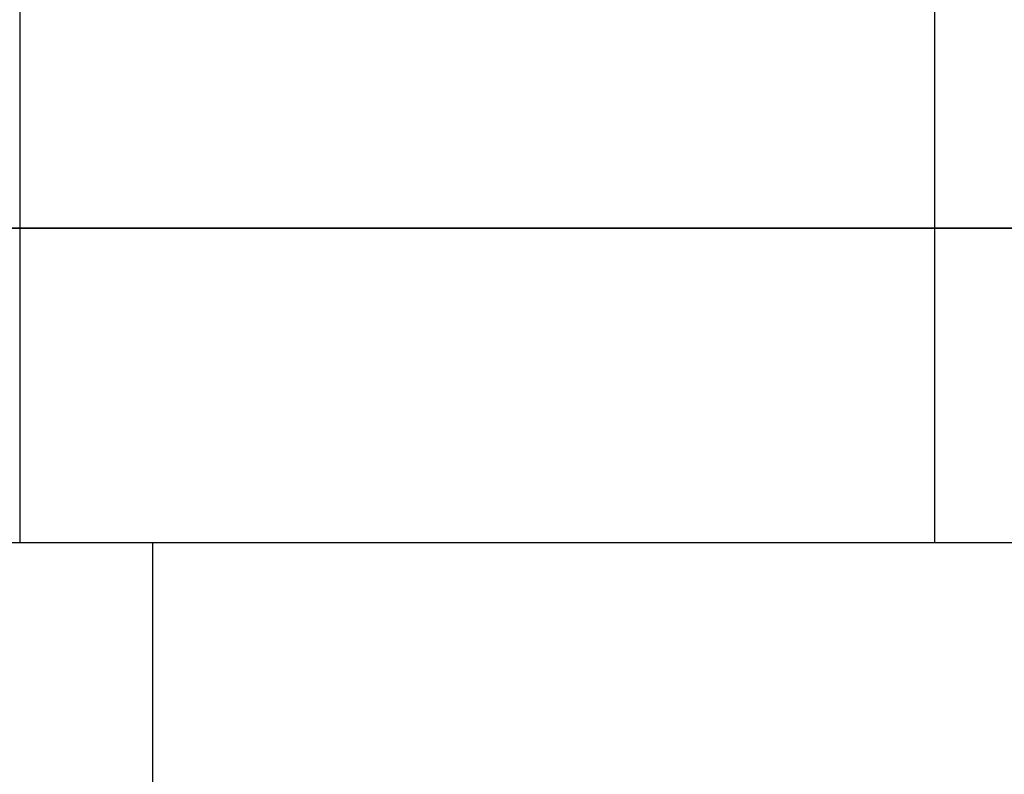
# Model space of a CAD drawing. Header units: millimetres. Extents: x -491 to 2059, y -393 to 795.
# Tile 230 of 256: x 910 to 922, y 176 to 186. Entities that reach past the tile are written whole.
import ezdxf

# ---------------------------------------------------------------- set-up
doc = ezdxf.new("R2010")
doc.units = ezdxf.units.MM
doc.header["$LTSCALE"] = 462.55
doc.layers.get('0').update_dxf_attribs({"linetype": 'CONTINUOUS'})
for name, color, linetype in [('_0219_COVER_TOP_PBL8', 7, 'CONTINUOUS'), ('_0302_DELTA_BOTTOM_COVER-3T_PBL35', 7, 'CONTINUOUS'), ('_0302_DELTA_BOTTOM_COVER-3T_PBL44', 7, 'CONTINUOUS'), ('DR1SM11P1002_PBL26', 7, 'CONTINUOUS')]:
    doc.layers.add(name, color=color, linetype=linetype)

# ---------------------------------------------------------------- blocks, each defined once
blk = doc.blocks.new('_0219_COVER_TOP_PBL8', base_point=(1519.6, 1474.682))
at = {"layer": '_0219_COVER_TOP_PBL8', "color": 7}
for p, q in [((1356.089, 1439.682), (1356.089, 1489.682)), ((1359.589, 1439.682), (1319.877, 1439.682))]:
    blk.add_line(p, q, dxfattribs=at)
at = {"layer": '_0219_COVER_TOP_PBL8', "color": 2}
blk.add_line((1327.002, 1449.018), (1327.002, 1439.682), dxfattribs=at)
blk = doc.blocks.new('_0302_DELTA_BOTTOM_COVER-3T_PBL35', base_point=(1422.629, 1380.682))
at = {"layer": '_0302_DELTA_BOTTOM_COVER-3T_PBL35', "color": 7}
blk.add_line((1319.877, 1439.682), (1356.089, 1439.682), dxfattribs=at)
at = {"layer": '_0302_DELTA_BOTTOM_COVER-3T_PBL35', "color": 2}
blk.add_line((1327.002, 1439.682), (1327.002, 1429.682), dxfattribs=at)
blk = doc.blocks.new('_0302_DELTA_BOTTOM_COVER-3T_PBL44', base_point=(1439.464, 1380.682))
at = {"layer": '_0302_DELTA_BOTTOM_COVER-3T_PBL44', "color": 7}
for p, q in [((1356.089, 1429.682), (1356.089, 1439.682)), ((1356.089, 1439.682), (1359.089, 1439.682))]:
    blk.add_line(p, q, dxfattribs=at)
blk = doc.blocks.new('DR1SM11P1002_PBL26', base_point=(1364.228, 1424.682))
at = {"layer": 'DR1SM11P1002_PBL26', "color": 7}
for p, q in [((1279.276, 1429.682), (1449.18, 1429.682)), ((1331.237, 1419.682), (1331.237, 1429.682))]:
    blk.add_line(p, q, dxfattribs=at)
blk = doc.blocks.new('EEEEE')
at = {"layer": '_0219_COVER_TOP_PBL8'}
blk.add_blockref('_0219_COVER_TOP_PBL8', (1519.6, 1474.682), dxfattribs=at)
at = {"layer": '_0302_DELTA_BOTTOM_COVER-3T_PBL35'}
blk.add_blockref('_0302_DELTA_BOTTOM_COVER-3T_PBL35', (1422.629, 1380.682), dxfattribs=at)
at = {"layer": '_0302_DELTA_BOTTOM_COVER-3T_PBL44'}
blk.add_blockref('_0302_DELTA_BOTTOM_COVER-3T_PBL44', (1439.464, 1380.682), dxfattribs=at)
at = {"layer": 'DR1SM11P1002_PBL26'}
blk.add_blockref('DR1SM11P1002_PBL26', (1364.228, 1424.682), dxfattribs=at)

msp = doc.modelspace()

# ---------------------------------------------------------------- block references
at = {"xscale": 0.4, "yscale": 0.4, "zscale": 0.4}
msp.add_blockref('EEEEE', (379.168, -392.534), dxfattribs=at)

doc.saveas('drawing.dxf')
